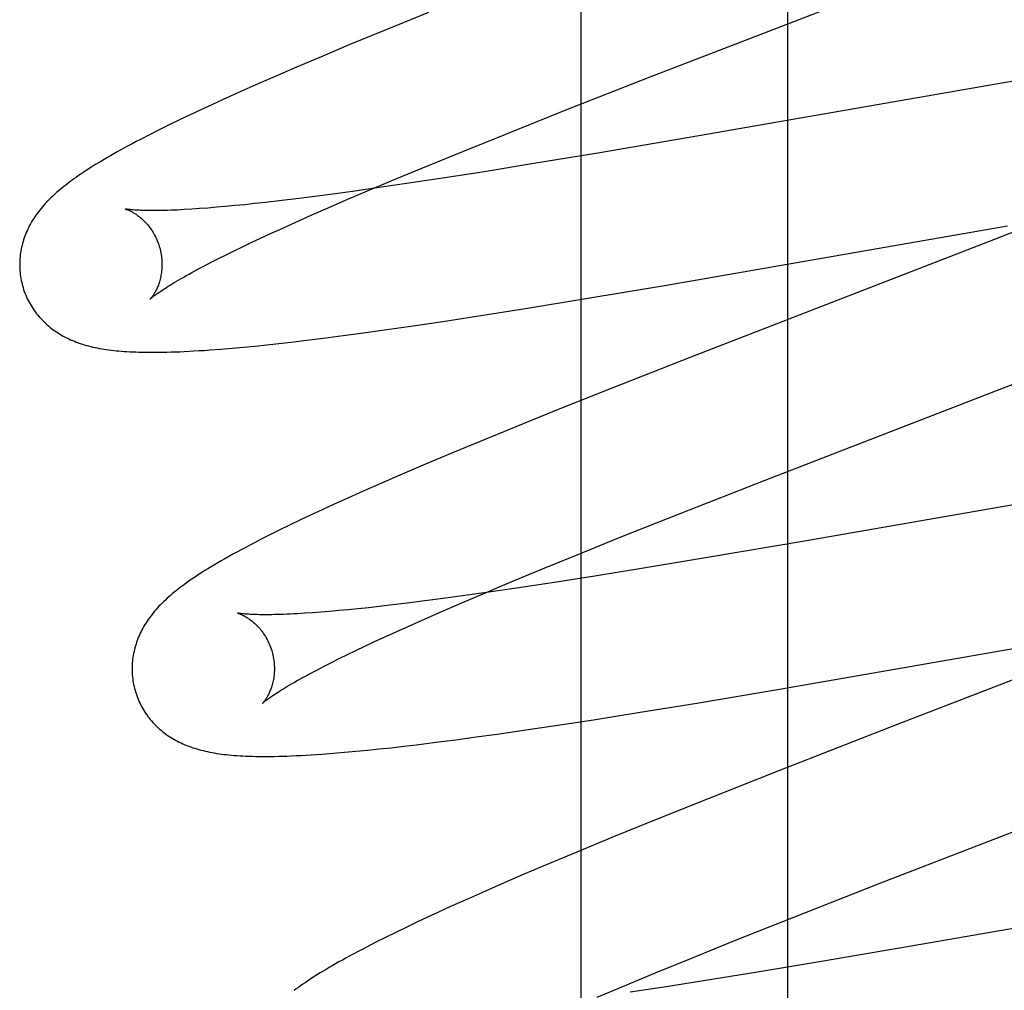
# Model space of a CAD drawing. Header units: inches. Extents: x 0 to 309, y 0 to 200.
# Tile 33 of 64: x 107.524 to 107.662, y 102.698 to 102.835. Entities that reach past the tile are written whole.
import ezdxf

# ---------------------------------------------------------------- set-up
doc = ezdxf.new("R2010")
doc.units = ezdxf.units.IN
doc.header["$LTSCALE"] = 17
doc.header["$MEASUREMENT"] = 0
doc.linetypes.add('HIDDEN', pattern=[0.2, 0.1, -0.1])
doc.layers.add('DEFAULT_2', color=8, linetype='HIDDEN')
doc.layers.add('RIGHTHAND_DOOR_ASSEMBLY', color=7, linetype='CONTINUOUS')

msp = doc.modelspace()

# ---------------------------------------------------------------- linework, layer by layer
at = {"layer": 'DEFAULT_2', "color": 8, "linetype": 'HIDDEN'}
for p, q in [((107.63154, 99.15312), (107.63154, 104.65362)), ((107.61223, 102.82652), (107.66152, 102.84565)), ((107.5811, 102.83559), (107.57498, 102.8331)), ((107.57498, 102.8331), (107.57005, 102.83106)), ((107.57005, 102.83106), (107.56623, 102.82946)), ((107.56623, 102.82946), (107.56253, 102.82789)), ((107.55985, 102.82673), (107.55723, 102.82558)), ((107.56253, 102.82789), (107.55985, 102.82673)), ((107.55723, 102.82558), (107.5547, 102.82446)), ((107.60029, 102.82183), (107.61223, 102.82652)), ((107.6653, 102.8263), (107.61904, 102.81824)), ((107.5547, 102.82446), (107.55225, 102.82335)), ((107.55065, 102.82262), (107.5491, 102.8219)), ((107.55225, 102.82335), (107.55065, 102.82262)), ((107.54759, 102.82119), (107.54611, 102.82049)), ((107.5491, 102.8219), (107.54759, 102.82119)), ((107.59193, 102.81849), (107.60029, 102.82183)), ((107.54466, 102.81978), (107.54325, 102.81908)), ((107.54611, 102.82049), (107.54466, 102.81978)), ((107.54189, 102.8184), (107.54063, 102.81775)), ((107.54325, 102.81908), (107.54189, 102.8184)), ((107.58589, 102.81606), (107.59193, 102.81849)), ((107.61904, 102.81824), (107.60515, 102.81587)), ((107.58106, 102.81408), (107.58589, 102.81606)), ((107.60515, 102.81587), (107.59617, 102.81438)), ((107.59617, 102.81438), (107.5886, 102.81316)), ((107.57641, 102.81215), (107.58106, 102.81408)), ((107.5886, 102.81316), (107.58338, 102.81234)), ((107.57285, 102.81065), (107.57641, 102.81215)), ((107.57834, 102.81158), (107.57447, 102.81101)), ((107.58338, 102.81234), (107.57834, 102.81158)), ((107.56803, 102.81011), (107.56542, 102.80976)), ((107.57073, 102.81048), (107.56803, 102.81011)), ((107.56944, 102.80919), (107.57285, 102.81065)), ((107.57447, 102.81101), (107.57073, 102.81048)), ((107.55527, 102.80857), (107.55389, 102.80843)), ((107.5567, 102.80872), (107.55527, 102.80857)), ((107.55818, 102.80888), (107.5567, 102.80872)), ((107.56049, 102.80915), (107.55818, 102.80888)), ((107.5629, 102.80944), (107.56049, 102.80915)), ((107.56542, 102.80976), (107.5629, 102.80944)), ((107.56698, 102.80812), (107.56944, 102.80919)), ((107.54892, 102.80801), (107.54782, 102.80794)), ((107.55008, 102.8081), (107.54892, 102.80801)), ((107.5513, 102.8082), (107.55008, 102.8081)), ((107.55257, 102.80831), (107.5513, 102.8082)), ((107.55389, 102.80843), (107.55257, 102.80831)), ((107.56462, 102.80709), (107.56698, 102.80812)), ((107.6724, 102.80832), (107.65899, 102.80308)), ((107.56019, 102.8051), (107.56235, 102.80608)), ((107.56235, 102.80608), (107.56462, 102.80709)), ((107.55748, 102.80385), (107.55881, 102.80447)), ((107.55881, 102.80447), (107.56019, 102.8051)), ((107.61454, 102.79728), (107.66243, 102.80561)), ((107.55496, 102.80265), (107.55619, 102.80324)), ((107.55619, 102.80324), (107.55748, 102.80385)), ((107.65899, 102.80308), (107.61795, 102.78716)), ((107.55265, 102.80153), (107.55378, 102.80208)), ((107.55378, 102.80208), (107.55496, 102.80265)), ((107.5496, 102.79997), (107.55056, 102.80047)), ((107.55056, 102.80047), (107.55158, 102.80099)), ((107.55158, 102.80099), (107.55265, 102.80153)), ((107.54869, 102.79949), (107.5496, 102.79997)), ((107.60292, 102.79532), (107.61454, 102.79728)), ((107.59501, 102.79403), (107.60292, 102.79532)), ((107.58842, 102.79298), (107.59501, 102.79403)), ((107.57895, 102.79154), (107.58309, 102.79216)), ((107.58309, 102.79216), (107.58842, 102.79298)), ((107.57197, 102.79055), (107.57491, 102.79096)), ((107.57491, 102.79096), (107.57895, 102.79154)), ((107.56006, 102.78906), (107.5618, 102.78926)), ((107.5618, 102.78926), (107.56357, 102.78947)), ((107.56357, 102.78947), (107.5663, 102.78981)), ((107.5663, 102.78981), (107.5691, 102.79017)), ((107.5691, 102.79017), (107.57197, 102.79055)), ((107.55192, 102.78827), (107.55349, 102.78841)), ((107.55349, 102.78841), (107.55509, 102.78855)), ((107.55509, 102.78855), (107.55671, 102.78871)), ((107.55671, 102.78871), (107.55836, 102.78888)), ((107.55836, 102.78888), (107.56006, 102.78906)), ((107.6284, 102.76988), (107.67569, 102.78822)), ((107.61795, 102.78716), (107.60698, 102.78284)), ((107.60698, 102.78284), (107.59953, 102.77986)), ((107.59953, 102.77986), (107.59333, 102.77735)), ((107.59333, 102.77735), (107.58833, 102.7753)), ((107.58833, 102.7753), (107.58445, 102.77369)), ((107.58445, 102.77369), (107.58068, 102.7721)), ((107.58068, 102.7721), (107.57704, 102.77054)), ((107.57704, 102.77054), (107.5744, 102.76939)), ((107.61642, 102.76517), (107.6284, 102.76988)), ((107.5744, 102.76939), (107.57183, 102.76826)), ((107.68067, 102.76944), (107.63418, 102.76134)), ((107.56933, 102.76715), (107.56772, 102.76642)), ((107.57183, 102.76826), (107.56933, 102.76715)), ((107.56614, 102.76569), (107.5646, 102.76497)), ((107.56772, 102.76642), (107.56614, 102.76569)), ((107.5646, 102.76497), (107.5631, 102.76427)), ((107.60803, 102.76183), (107.61642, 102.76517)), ((107.56164, 102.76357), (107.56021, 102.76287)), ((107.5631, 102.76427), (107.56164, 102.76357)), ((107.55879, 102.76217), (107.5574, 102.76146)), ((107.56021, 102.76287), (107.55879, 102.76217)), ((107.60197, 102.75938), (107.60803, 102.76183)), ((107.63418, 102.76134), (107.62026, 102.75897)), ((107.59711, 102.75739), (107.60197, 102.75938)), ((107.62026, 102.75897), (107.61127, 102.75748)), ((107.59245, 102.75546), (107.59711, 102.75739)), ((107.61127, 102.75748), (107.60475, 102.75642)), ((107.60475, 102.75642), (107.59847, 102.75544)), ((107.58887, 102.75395), (107.59245, 102.75546)), ((107.59345, 102.75468), (107.58958, 102.75412)), ((107.59847, 102.75544), (107.59345, 102.75468)), ((107.58316, 102.75323), (107.58057, 102.75289)), ((107.58585, 102.75359), (107.58316, 102.75323)), ((107.58544, 102.75249), (107.58887, 102.75395)), ((107.58958, 102.75412), (107.58585, 102.75359)), ((107.57264, 102.75194), (107.5712, 102.75179)), ((107.57413, 102.75211), (107.57264, 102.75194)), ((107.57567, 102.75229), (107.57413, 102.75211)), ((107.57807, 102.75257), (107.57567, 102.75229)), ((107.58057, 102.75289), (107.57807, 102.75257)), ((107.58297, 102.75142), (107.58544, 102.75249)), ((107.5648, 102.75123), (107.56369, 102.75115)), ((107.56597, 102.75131), (107.5648, 102.75123)), ((107.56719, 102.75141), (107.56597, 102.75131)), ((107.56848, 102.75153), (107.56719, 102.75141)), ((107.56981, 102.75165), (107.56848, 102.75153)), ((107.5712, 102.75179), (107.56981, 102.75165)), ((107.5806, 102.75038), (107.58297, 102.75142)), ((107.57614, 102.74838), (107.57832, 102.74936)), ((107.57832, 102.74936), (107.5806, 102.75038)), ((107.57341, 102.74712), (107.57475, 102.74774)), ((107.57475, 102.74774), (107.57614, 102.74838)), ((107.63038, 102.74049), (107.67718, 102.74864)), ((107.57088, 102.74592), (107.57212, 102.74651)), ((107.57212, 102.74651), (107.57341, 102.74712)), ((107.56855, 102.74479), (107.56969, 102.74535)), ((107.56969, 102.74535), (107.57088, 102.74592)), ((107.67352, 102.7458), (107.64693, 102.73551)), ((107.56548, 102.74323), (107.56644, 102.74373)), ((107.56644, 102.74373), (107.56747, 102.74425)), ((107.56747, 102.74425), (107.56855, 102.74479)), ((107.56457, 102.74275), (107.56548, 102.74323)), ((107.61876, 102.73854), (107.63038, 102.74049)), ((107.61084, 102.73724), (107.61876, 102.73854)), ((107.60425, 102.7362), (107.61084, 102.73724)), ((107.59476, 102.73476), (107.59891, 102.73538)), ((107.59891, 102.73538), (107.60425, 102.7362)), ((107.64693, 102.73551), (107.63017, 102.72897)), ((107.58778, 102.73377), (107.59073, 102.73418)), ((107.59073, 102.73418), (107.59476, 102.73476)), ((107.57587, 102.73227), (107.5776, 102.73247)), ((107.5776, 102.73247), (107.57938, 102.73268)), ((107.57938, 102.73268), (107.58211, 102.73302)), ((107.58211, 102.73302), (107.58491, 102.73338)), ((107.58491, 102.73338), (107.58778, 102.73377)), ((107.5677, 102.73148), (107.56929, 102.73162)), ((107.56929, 102.73162), (107.57089, 102.73176)), ((107.57089, 102.73176), (107.57252, 102.73192)), ((107.57252, 102.73192), (107.57417, 102.73209)), ((107.57417, 102.73209), (107.57587, 102.73227)), ((107.6444, 102.71317), (107.69277, 102.73194)), ((107.63017, 102.72897), (107.62037, 102.72509)), ((107.62037, 102.72509), (107.61298, 102.72213)), ((107.61298, 102.72213), (107.60686, 102.71964)), ((107.60686, 102.71964), (107.60192, 102.7176)), ((107.60192, 102.7176), (107.5981, 102.716)), ((107.5981, 102.716), (107.5944, 102.71443)), ((107.59171, 102.71327), (107.58909, 102.71212)), ((107.5944, 102.71443), (107.59171, 102.71327)), ((107.6324, 102.70846), (107.6444, 102.71317)), ((107.58909, 102.71212), (107.58655, 102.711)), ((107.69676, 102.7127), (107.65025, 102.7046)), ((107.58655, 102.711), (107.58409, 102.70989)), ((107.5825, 102.70916), (107.58095, 102.70845)), ((107.58409, 102.70989), (107.5825, 102.70916)), ((107.57943, 102.70773), (107.57793, 102.70702)), ((107.58095, 102.70845), (107.57943, 102.70773)), ((107.62399, 102.70511), (107.6324, 102.70846)), ((107.57647, 102.70631), (107.57504, 102.7056)), ((107.57793, 102.70702), (107.57647, 102.70631)), ((107.57368, 102.70492), (107.57239, 102.70426)), ((107.57504, 102.7056), (107.57368, 102.70492)), ((107.61792, 102.70266), (107.62399, 102.70511)), ((107.65025, 102.7046), (107.6363, 102.70222)), ((107.61305, 102.70066), (107.61792, 102.70266)), ((107.6363, 102.70222), (107.62729, 102.70072)), ((107.60837, 102.69872), (107.61305, 102.70066)), ((107.62729, 102.70072), (107.6197, 102.6995)), ((107.6197, 102.6995), (107.61447, 102.69868)), ((107.60479, 102.69722), (107.60837, 102.69872)), ((107.61447, 102.69868), (107.60943, 102.69792))]:
    msp.add_line(p, q, dxfattribs=at)
for points in [[(107.54063, 102.81775), (107.54003, 102.81743), (107.53946, 102.81713), (107.5389, 102.81683), (107.53837, 102.81654), (107.53785, 102.81626), (107.53736, 102.81599), (107.53688, 102.81572), (107.53642, 102.81545), (107.53597, 102.81519), (107.53553, 102.81494), (107.53512, 102.81469), (107.53471, 102.81445), (107.53432, 102.81421), (107.53394, 102.81397), (107.53357, 102.81374), (107.53321, 102.81351), (107.53286, 102.81328), (107.53252, 102.81306), (107.53219, 102.81284), (107.53187, 102.81262), (107.53156, 102.8124), (107.53125, 102.81219), (107.53096, 102.81197), (107.53067, 102.81176), (107.53039, 102.81154), (107.53011, 102.81133), (107.52984, 102.81112), (107.52958, 102.81091), (107.52932, 102.81069), (107.52907, 102.81048)], [(107.52907, 102.81048), (107.52882, 102.81026), (107.52858, 102.81005), (107.52834, 102.80983), (107.52811, 102.80961), (107.52789, 102.80939), (107.52767, 102.80917), (107.52745, 102.80895), (107.52724, 102.80872), (107.52704, 102.8085), (107.52684, 102.80827), (107.52665, 102.80804), (107.52647, 102.80781), (107.52629, 102.80758), (107.52611, 102.80734), (107.52594, 102.80711), (107.52578, 102.80687), (107.52562, 102.80663), (107.52547, 102.80639), (107.52532, 102.80614), (107.52518, 102.80589), (107.52505, 102.80564), (107.52492, 102.8054), (107.5248, 102.80515), (107.52468, 102.8049), (107.52458, 102.80465), (107.52447, 102.80439), (107.52438, 102.80414), (107.52429, 102.80389), (107.5242, 102.80363), (107.52412, 102.80338), (107.52405, 102.80312), (107.52398, 102.80285), (107.52392, 102.80259), (107.52386, 102.80232), (107.52382, 102.80206), (107.52377, 102.80179), (107.52373, 102.80152), (107.5237, 102.80124), (107.52368, 102.80097), (107.52366, 102.80069), (107.52365, 102.80042), (107.52365, 102.80014), (107.52365, 102.79986), (107.52366, 102.79959), (107.52368, 102.79931), (107.5237, 102.79903), (107.52373, 102.79875), (107.52377, 102.79848), (107.52382, 102.7982), (107.52387, 102.79792), (107.52393, 102.79765), (107.52399, 102.79738), (107.52406, 102.79715)], [(107.53848, 102.80797), (107.53847, 102.80797), (107.53846, 102.80797), (107.53847, 102.80797), (107.53848, 102.80797), (107.53851, 102.80796), (107.53854, 102.80795), (107.53858, 102.80794), (107.53862, 102.80792), (107.53867, 102.80791), (107.53873, 102.80789), (107.53879, 102.80786), (107.53886, 102.80784), (107.53893, 102.8078), (107.53901, 102.80777), (107.53909, 102.80773), (107.53917, 102.80769), (107.53926, 102.80765), (107.53936, 102.8076), (107.53946, 102.80755), (107.53956, 102.80749), (107.53966, 102.80743), (107.53977, 102.80736), (107.53988, 102.80729), (107.53999, 102.80722), (107.54011, 102.80714), (107.54022, 102.80705), (107.54034, 102.80697), (107.54047, 102.80687), (107.54059, 102.80677), (107.54072, 102.80666), (107.54084, 102.80655), (107.54097, 102.80643), (107.5411, 102.80631), (107.54123, 102.80617), (107.54136, 102.80604), (107.5415, 102.80589), (107.54163, 102.80574), (107.54176, 102.80558), (107.54189, 102.80541), (107.54201, 102.80524), (107.54214, 102.80506), (107.54226, 102.80487), (107.54238, 102.80468), (107.5425, 102.80448), (107.54261, 102.80428), (107.54272, 102.80407), (107.54283, 102.80385), (107.54293, 102.80363), (107.54302, 102.80341), (107.54311, 102.80318), (107.54319, 102.80295), (107.54326, 102.80271), (107.54332, 102.8025)], [(107.54782, 102.80794), (107.54677, 102.80787), (107.54627, 102.80785), (107.54579, 102.80782), (107.54532, 102.8078), (107.54487, 102.80779), (107.54443, 102.80777), (107.54401, 102.80776), (107.54361, 102.80775), (107.54322, 102.80774), (107.54284, 102.80774), (107.54249, 102.80774), (107.54215, 102.80774), (107.54182, 102.80774), (107.54151, 102.80774), (107.54122, 102.80775), (107.54094, 102.80776), (107.54068, 102.80776), (107.54044, 102.80778), (107.54021, 102.80779), (107.53999, 102.8078), (107.5398, 102.80781), (107.53961, 102.80783), (107.53945, 102.80784), (107.53929, 102.80786), (107.53915, 102.80787), (107.53903, 102.80788), (107.53892, 102.8079), (107.53882, 102.80791), (107.53874, 102.80792), (107.53866, 102.80794), (107.5386, 102.80795), (107.53855, 102.80796), (107.53851, 102.80796), (107.53849, 102.80797), (107.53848, 102.80797)], [(107.54332, 102.8025), (107.54338, 102.80229), (107.54344, 102.80205), (107.54349, 102.80181), (107.54353, 102.80157), (107.54357, 102.80133), (107.54359, 102.80109), (107.54362, 102.80085), (107.54363, 102.80061), (107.54364, 102.80038), (107.54364, 102.80015), (107.54364, 102.79992), (107.54363, 102.7997), (107.54361, 102.79948), (107.54359, 102.79926), (107.54357, 102.79905), (107.54354, 102.79885), (107.5435, 102.79865), (107.54347, 102.79846), (107.54343, 102.79827), (107.54338, 102.79809), (107.54334, 102.79792), (107.54329, 102.79775), (107.54323, 102.79759), (107.54318, 102.79743), (107.54313, 102.79728), (107.54307, 102.79714), (107.54302, 102.797), (107.54296, 102.79686), (107.5429, 102.79674), (107.54284, 102.79662), (107.54278, 102.7965), (107.54273, 102.79639), (107.54267, 102.79628), (107.54261, 102.79618), (107.54255, 102.79609), (107.5425, 102.796), (107.54244, 102.79591), (107.54239, 102.79583), (107.54234, 102.79576), (107.54229, 102.79569), (107.54225, 102.79563), (107.5422, 102.79557), (107.54216, 102.79552), (107.54212, 102.79547), (107.54209, 102.79543), (107.54206, 102.79539), (107.54203, 102.79536), (107.54201, 102.79534), (107.542, 102.79532), (107.54199, 102.79531), (107.54198, 102.79531)], [(107.54198, 102.79531), (107.54199, 102.79531), (107.542, 102.79533), (107.54203, 102.79535), (107.54206, 102.79538), (107.5421, 102.79541), (107.54214, 102.79545), (107.5422, 102.7955), (107.54227, 102.79556), (107.54235, 102.79562), (107.54244, 102.79569), (107.54254, 102.79577), (107.54265, 102.79585), (107.54278, 102.79595), (107.54292, 102.79605), (107.54307, 102.79615), (107.54323, 102.79627), (107.54341, 102.79639), (107.5436, 102.79652), (107.54381, 102.79666), (107.54403, 102.7968), (107.54427, 102.79695), (107.54452, 102.79711), (107.54479, 102.79727), (107.54507, 102.79744), (107.54536, 102.79762), (107.54567, 102.79781), (107.546, 102.798), (107.54634, 102.79819), (107.54669, 102.7984), (107.54706, 102.7986), (107.54745, 102.79882), (107.54785, 102.79904), (107.54826, 102.79926), (107.54869, 102.79949)], [(107.52406, 102.79715), (107.52412, 102.79692), (107.5242, 102.79665), (107.5243, 102.79639), (107.52439, 102.79613), (107.5245, 102.79587), (107.52461, 102.79561), (107.52472, 102.79536), (107.52485, 102.79511), (107.52497, 102.79486), (107.52511, 102.79462), (107.52525, 102.79438), (107.52539, 102.79415), (107.52555, 102.79391), (107.5257, 102.79369), (107.52586, 102.79347), (107.52603, 102.79325), (107.5262, 102.79303), (107.52638, 102.79283), (107.52656, 102.79262), (107.52674, 102.79242), (107.52693, 102.79223), (107.52712, 102.79204), (107.52732, 102.79186), (107.52752, 102.79168), (107.52772, 102.7915), (107.52793, 102.79133), (107.52814, 102.79116), (107.52836, 102.791), (107.52858, 102.79084), (107.52881, 102.79069), (107.52904, 102.79054), (107.52928, 102.79039), (107.52952, 102.79025), (107.52977, 102.79011), (107.53002, 102.78997), (107.53027, 102.78984), (107.53053, 102.78972), (107.53079, 102.7896), (107.53106, 102.78948), (107.53133, 102.78937), (107.5316, 102.78927), (107.53188, 102.78917), (107.53216, 102.78907), (107.53245, 102.78897), (107.53273, 102.78889), (107.53303, 102.7888), (107.53332, 102.78872), (107.53363, 102.78864), (107.53393, 102.78857), (107.53424, 102.7885), (107.53455, 102.78844), (107.53487, 102.78838), (107.53519, 102.78832), (107.53551, 102.78827), (107.53584, 102.78822), (107.53618, 102.78817), (107.53652, 102.78813), (107.53687, 102.78809), (107.53722, 102.78805), (107.53759, 102.78801), (107.53796, 102.78798), (107.53834, 102.78795), (107.53872, 102.78793), (107.53912, 102.7879), (107.53953, 102.78788), (107.53995, 102.78787), (107.54038, 102.78785), (107.54082, 102.78784), (107.54128, 102.78783), (107.54175, 102.78783), (107.54224, 102.78783), (107.54274, 102.78783), (107.54326, 102.78783), (107.54379, 102.78784), (107.54434, 102.78785), (107.54492, 102.78787), (107.54551, 102.78789), (107.54613, 102.78791), (107.54677, 102.78794), (107.54744, 102.78797), (107.54813, 102.78801), (107.54885, 102.78806), (107.5496, 102.7881), (107.55036, 102.78816), (107.55192, 102.78827)], [(107.5574, 102.76146), (107.55672, 102.76111), (107.55606, 102.76076), (107.55541, 102.76042), (107.55478, 102.76009), (107.55417, 102.75976), (107.55358, 102.75944), (107.55302, 102.75912), (107.55249, 102.75882), (107.55197, 102.75853), (107.55147, 102.75824), (107.551, 102.75796), (107.55054, 102.75768), (107.5501, 102.75741), (107.54967, 102.75715), (107.54926, 102.75689), (107.54886, 102.75663), (107.54848, 102.75638), (107.54811, 102.75614), (107.54776, 102.7559), (107.54742, 102.75566), (107.54709, 102.75543), (107.54678, 102.7552), (107.54647, 102.75498), (107.54618, 102.75476), (107.54589, 102.75454), (107.54562, 102.75432), (107.54535, 102.7541), (107.54509, 102.75388), (107.54483, 102.75367)], [(107.54483, 102.75367), (107.54458, 102.75345), (107.54434, 102.75323), (107.54411, 102.75301), (107.54388, 102.75279), (107.54365, 102.75257), (107.54343, 102.75235), (107.54322, 102.75213), (107.54301, 102.75191), (107.54281, 102.75168), (107.54261, 102.75145), (107.54242, 102.75123), (107.54224, 102.751), (107.54206, 102.75076), (107.54189, 102.75053), (107.54172, 102.75029), (107.54156, 102.75006), (107.5414, 102.74982), (107.54125, 102.74957), (107.5411, 102.74933), (107.54096, 102.74908), (107.54083, 102.74883), (107.5407, 102.74859), (107.54058, 102.74834), (107.54047, 102.74809), (107.54036, 102.74784), (107.54026, 102.74759), (107.54016, 102.74734), (107.54007, 102.74708), (107.53999, 102.74683), (107.53991, 102.74657), (107.53984, 102.74631), (107.53977, 102.74605), (107.53971, 102.74579), (107.53965, 102.74552), (107.5396, 102.74525), (107.53956, 102.74498), (107.53952, 102.74471), (107.53949, 102.74444), (107.53947, 102.74417), (107.53945, 102.74389), (107.53944, 102.74362), (107.53944, 102.74334), (107.53944, 102.74306), (107.53945, 102.74279), (107.53947, 102.74251), (107.53949, 102.74223), (107.53953, 102.74196), (107.53956, 102.74168), (107.53961, 102.74141), (107.53966, 102.74113), (107.53972, 102.74086), (107.53978, 102.74059), (107.53985, 102.74035)], [(107.55428, 102.75118), (107.55426, 102.75118), (107.55425, 102.75118), (107.55426, 102.75118), (107.55427, 102.75118), (107.55429, 102.75117), (107.55432, 102.75116), (107.55436, 102.75115), (107.5544, 102.75114), (107.55445, 102.75112), (107.55451, 102.7511), (107.55457, 102.75108), (107.55464, 102.75105), (107.55471, 102.75102), (107.55479, 102.75099), (107.55487, 102.75095), (107.55495, 102.75091), (107.55504, 102.75086), (107.55514, 102.75082), (107.55523, 102.75076), (107.55533, 102.75071), (107.55544, 102.75065), (107.55555, 102.75058), (107.55566, 102.75051), (107.55577, 102.75044), (107.55588, 102.75036), (107.556, 102.75027), (107.55612, 102.75018), (107.55624, 102.75009), (107.55637, 102.74999), (107.5565, 102.74988), (107.55662, 102.74977), (107.55675, 102.74965), (107.55688, 102.74952), (107.55701, 102.74939), (107.55715, 102.74925), (107.55728, 102.74911), (107.55741, 102.74896), (107.55754, 102.7488), (107.55767, 102.74863), (107.5578, 102.74846), (107.55792, 102.74828), (107.55805, 102.74809), (107.55817, 102.7479), (107.55829, 102.7477), (107.5584, 102.74749), (107.55851, 102.74728), (107.55861, 102.74707), (107.55871, 102.74685), (107.55881, 102.74662), (107.5589, 102.74639), (107.55898, 102.74616), (107.55905, 102.74592), (107.55911, 102.74571)], [(107.56369, 102.75115), (107.56264, 102.75109), (107.56213, 102.75106), (107.56165, 102.75104), (107.56117, 102.75102), (107.56072, 102.751), (107.56028, 102.75098), (107.55985, 102.75097), (107.55944, 102.75096), (107.55905, 102.75095), (107.55867, 102.75095), (107.55831, 102.75095), (107.55797, 102.75094), (107.55764, 102.75095), (107.55733, 102.75095), (107.55704, 102.75096), (107.55676, 102.75096), (107.5565, 102.75097), (107.55626, 102.75098), (107.55603, 102.75099), (107.55582, 102.75101), (107.55562, 102.75102), (107.55544, 102.75103), (107.55527, 102.75105), (107.55511, 102.75106), (107.55497, 102.75108), (107.55485, 102.75109), (107.55473, 102.7511), (107.55463, 102.75112), (107.55455, 102.75113), (107.55447, 102.75114), (107.55441, 102.75115), (107.55435, 102.75116), (107.55431, 102.75117), (107.55428, 102.75118), (107.55428, 102.75118)], [(107.55911, 102.74571), (107.55917, 102.7455), (107.55923, 102.74526), (107.55928, 102.74502), (107.55932, 102.74478), (107.55936, 102.74453), (107.55939, 102.74429), (107.55941, 102.74405), (107.55942, 102.74382), (107.55943, 102.74358), (107.55943, 102.74335), (107.55943, 102.74312), (107.55942, 102.7429), (107.5594, 102.74268), (107.55938, 102.74246), (107.55936, 102.74226), (107.55933, 102.74205), (107.55929, 102.74185), (107.55926, 102.74166), (107.55921, 102.74147), (107.55917, 102.74129), (107.55912, 102.74112), (107.55907, 102.74095), (107.55902, 102.74079), (107.55897, 102.74063), (107.55892, 102.74048), (107.55886, 102.74034), (107.5588, 102.7402), (107.55875, 102.74007), (107.55869, 102.73994), (107.55863, 102.73982), (107.55857, 102.7397), (107.55851, 102.73959), (107.55845, 102.73948), (107.5584, 102.73938), (107.55834, 102.73929), (107.55829, 102.7392), (107.55823, 102.73911), (107.55818, 102.73904), (107.55813, 102.73896), (107.55808, 102.73889), (107.55803, 102.73883), (107.55799, 102.73877), (107.55795, 102.73872), (107.55791, 102.73867), (107.55788, 102.73863), (107.55785, 102.7386), (107.55782, 102.73857), (107.5578, 102.73855), (107.55779, 102.73853), (107.55778, 102.73852), (107.55777, 102.73852)], [(107.55777, 102.73852), (107.55778, 102.73852), (107.5578, 102.73854), (107.55782, 102.73856), (107.55785, 102.73859), (107.55789, 102.73863), (107.55794, 102.73867), (107.558, 102.73872), (107.55807, 102.73877), (107.55815, 102.73884), (107.55824, 102.73891), (107.55835, 102.73899), (107.55846, 102.73908), (107.55859, 102.73917), (107.55873, 102.73927), (107.55888, 102.73938), (107.55905, 102.7395), (107.55923, 102.73962), (107.55943, 102.73975), (107.55964, 102.73989), (107.55986, 102.74003), (107.5601, 102.74018), (107.56035, 102.74034), (107.56062, 102.74051), (107.56091, 102.74068), (107.5612, 102.74086), (107.56152, 102.74105), (107.56185, 102.74124), (107.56219, 102.74144), (107.56255, 102.74164), (107.56292, 102.74185), (107.56331, 102.74207), (107.56371, 102.74229), (107.56413, 102.74251), (107.56457, 102.74275)], [(107.53985, 102.74035), (107.53991, 102.74013), (107.54, 102.73986), (107.54009, 102.7396), (107.54018, 102.73933), (107.54029, 102.73908), (107.5404, 102.73882), (107.54051, 102.73857), (107.54064, 102.73832), (107.54077, 102.73807), (107.5409, 102.73783), (107.54104, 102.73759), (107.54119, 102.73735), (107.54134, 102.73712), (107.54149, 102.73689), (107.54166, 102.73667), (107.54182, 102.73645), (107.54199, 102.73624), (107.54217, 102.73603), (107.54235, 102.73583), (107.54253, 102.73563), (107.54272, 102.73544), (107.54291, 102.73525), (107.54311, 102.73506), (107.54331, 102.73488), (107.54352, 102.73471), (107.54372, 102.73454), (107.54394, 102.73437), (107.54415, 102.73421), (107.54437, 102.73405), (107.5446, 102.7339), (107.54483, 102.73374), (107.54507, 102.7336), (107.54531, 102.73345), (107.54556, 102.73331), (107.54581, 102.73318), (107.54607, 102.73305), (107.54633, 102.73293), (107.54659, 102.73281), (107.54685, 102.73269), (107.54712, 102.73258), (107.5474, 102.73247), (107.54768, 102.73237), (107.54796, 102.73227), (107.54824, 102.73218), (107.54853, 102.73209), (107.54883, 102.73201), (107.54912, 102.73193), (107.54942, 102.73185), (107.54973, 102.73178), (107.55004, 102.73171), (107.55035, 102.73165), (107.55067, 102.73158), (107.55099, 102.73153), (107.55132, 102.73147), (107.55165, 102.73142), (107.55199, 102.73138), (107.55234, 102.73133), (107.55269, 102.73129), (107.55305, 102.73125), (107.55342, 102.73122), (107.5538, 102.73119), (107.55419, 102.73116), (107.5546, 102.73113), (107.55501, 102.73111), (107.55544, 102.73109), (107.55588, 102.73107), (107.55634, 102.73106), (107.55681, 102.73105), (107.5573, 102.73104), (107.5578, 102.73104), (107.55832, 102.73104), (107.55886, 102.73104), (107.55941, 102.73105), (107.55999, 102.73106), (107.56058, 102.73107), (107.5612, 102.73109), (107.56184, 102.73112), (107.5625, 102.73115), (107.56319, 102.73118), (107.56389, 102.73122), (107.56462, 102.73126), (107.56537, 102.73131), (107.56614, 102.73136), (107.5677, 102.73148)], [(107.57239, 102.70426), (107.57177, 102.70393), (107.57118, 102.70362), (107.5706, 102.70331), (107.57005, 102.70301), (107.56951, 102.70272), (107.569, 102.70243), (107.5685, 102.70216), (107.56802, 102.70188), (107.56756, 102.70162), (107.56712, 102.70136), (107.56669, 102.70111), (107.56628, 102.70086), (107.56588, 102.70062), (107.5655, 102.70038), (107.56512, 102.70014), (107.56476, 102.69991), (107.56441, 102.69968), (107.56407, 102.69946), (107.56374, 102.69924), (107.56342, 102.69902), (107.56311, 102.6988), (107.56281, 102.69859), (107.56251, 102.69837), (107.56223, 102.69816)]]:
    msp.add_lwpolyline(points, dxfattribs=at)
at = {"layer": 'RIGHTHAND_DOOR_ASSEMBLY', "color": 3, "linetype": 'Continuous'}
msp.add_line((107.60254, 90.87029), (107.60254, 113.37029), dxfattribs=at)

doc.saveas('drawing.dxf')
